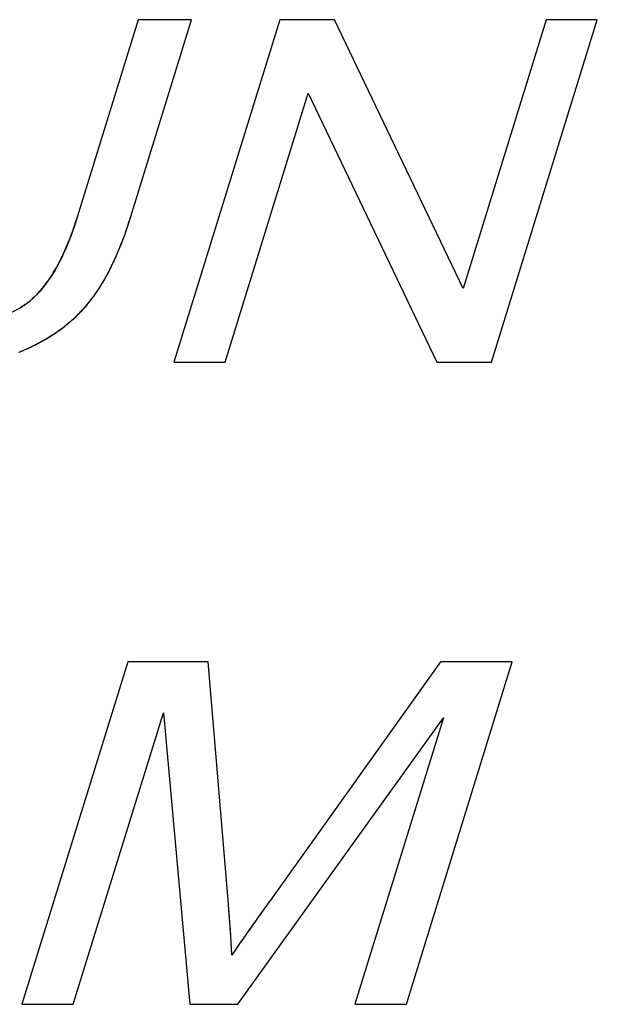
# Model space of a CAD drawing. Header units: millimetres. Extents: x 0 to 420, y 0 to 297.
# Tile 107 of 119: x 240.5 to 242.61, y 265.93 to 269.53. Entities that reach past the tile are written whole.
import ezdxf

# ---------------------------------------------------------------- set-up
doc = ezdxf.new("R2010")
doc.units = ezdxf.units.MM
doc.header["$LTSCALE"] = 23.1
doc.layers.add('LAY0001', color=7, linetype='CONTINUOUS')
doc.layers.add('PRITING', color=7, linetype='CONTINUOUS')

msp = doc.modelspace()

# ---------------------------------------------------------------- linework, layer by layer
at = {"layer": 'LAY0001', "color": 7, "linetype": 'Continuous'}
for p, q in [((240.9301, 269.5304), (240.7066, 268.8072)), ((240.9014, 268.8063), (241.1252, 269.5304)), ((241.1252, 269.5304), (240.9301, 269.5304)), ((241.4479, 269.5304), (241.0605, 268.2771)), ((241.6479, 269.5304), (241.4479, 269.5304)), ((242.1179, 268.5464), (241.6479, 269.5304)), ((242.4219, 269.5304), (242.1179, 268.5464)), ((242.2216, 268.2771), (242.6089, 269.5304)), ((242.6089, 269.5304), (242.4219, 269.5304)), ((241.2475, 268.2771), (241.5519, 269.262)), ((241.5519, 269.262), (242.0216, 268.2771)), ((241.0605, 268.2771), (241.2475, 268.2771)), ((242.0216, 268.2771), (242.2216, 268.2771)), ((240.8915, 267.1805), (240.5042, 265.9271)), ((241.1851, 267.1805), (240.8915, 267.1805)), ((241.2597, 266.293), (241.1851, 267.1805)), ((242.0355, 267.1805), (241.4132, 266.3084)), ((241.9106, 265.9271), (242.2979, 267.1805)), ((242.2979, 267.1805), (242.0355, 267.1805)), ((240.6922, 265.9271), (241.0219, 266.9941)), ((241.0219, 266.9941), (241.1184, 265.9271)), ((241.2944, 265.9271), (242.0468, 266.9761)), ((242.0468, 266.9761), (241.7226, 265.9271)), ((241.4132, 266.3084), (241.3953, 266.2833)), ((241.379, 266.2605), (241.3638, 266.2391)), ((241.3953, 266.2833), (241.379, 266.2605)), ((240.5042, 265.9271), (240.6922, 265.9271)), ((241.1184, 265.9271), (241.2944, 265.9271)), ((241.7226, 265.9271), (241.9106, 265.9271))]:
    msp.add_line(p, q, dxfattribs=at)
for centre, radius, start, end in [((239.4796, 269.1859), 1.2842, 341.1186, 342.8452), ((239.5499, 269.2207), 1.4136, 340.2776, 341.5103), ((239.4298, 269.2608), 1.5402, 341.5122, 342.8375), ((239.6259, 269.1358), 1.1296, 339.1703, 341.1218), ((239.6568, 269.1823), 1.3, 338.9057, 340.2791), ((239.8781, 269.0346), 0.8578, 334.6384, 337.0309), ((239.7592, 269.0851), 0.9869, 337.0276, 339.1726), ((239.7588, 269.1429), 1.1906, 337.4298, 338.9066), ((239.9802, 268.9862), 0.7447, 332.1297, 334.6382), ((239.8489, 269.1055), 1.0931, 336.0121, 337.4283), ((240.0679, 268.9398), 0.6455, 329.2824, 332.1344), ((240.0088, 269.0316), 0.9169, 332.6405, 334.3983), ((239.9306, 269.0691), 1.0036, 334.3971, 336.0143), ((240.1431, 268.8951), 0.558, 326.1802, 329.2843), ((240.0796, 268.995), 0.8372, 330.8193, 332.6404), ((240.2494, 268.8203), 0.428, 319.045, 323.902), ((240.1966, 268.8595), 0.4938, 323.8469, 326.1613), ((240.1973, 268.9268), 0.7012, 326.9145, 328.9158), ((240.142, 268.9602), 0.7657, 328.9155, 330.8195), ((240.3294, 268.7468), 0.3193, 310.2842, 314.8518), ((240.2976, 268.7788), 0.3644, 314.8509, 319.0162), ((240.2886, 268.865), 0.5909, 322.621, 324.8209), ((240.246, 268.8951), 0.6431, 324.8206, 326.9147), ((240.3192, 268.7672), 0.3417, 301.2247, 305.2873), ((240.3528, 268.7192), 0.2832, 305.3538, 310.2826), ((240.3454, 268.8224), 0.5199, 317.2834, 319.8203), ((240.3522, 268.8167), 0.511, 319.8207, 322.6024), ((240.3259, 268.8414), 0.5471, 312.1697, 314.6921), ((240.3367, 268.8305), 0.5318, 314.6928, 317.2822), ((240.2992, 268.8723), 0.588, 307.2652, 309.7592), ((240.3135, 268.8551), 0.5656, 309.7607, 312.1694), ((240.2479, 268.9463), 0.6781, 300.4649, 302.6515), ((240.2663, 268.9175), 0.6439, 302.6511, 304.986), ((240.2834, 268.8931), 0.6141, 304.9873, 307.2658), ((240.2185, 268.997), 0.7366, 296.2706, 300.4348), ((240.2508, 268.9195), 0.6528, 291.8143, 294.4012), ((240.1882, 269.0573), 0.8042, 294.4011, 296.3011), ((234.5385, 265.7279), 6.7449, 4.35053, 4.80646), ((234.7015, 265.7405), 6.5814, 4.19565, 4.34907), ((234.7343, 265.7429), 6.5485, 4.01428, 4.19559), ((248.7802, 260.978), 9.0929, 144.81803, 145.01447), ((250.744, 259.5941), 11.4954, 144.68597, 144.81992), ((234.6968, 265.7402), 6.5861, 3.86869, 4.01417), ((234.5163, 265.7281), 6.767, 3.68327, 3.86818), ((247.1972, 262.0861), 7.1607, 145.01595, 145.19098), ((234.0292, 265.6968), 7.2551, 3.54817, 3.68312), ((230.865, 265.5031), 10.4252, 3.32376, 3.53432), ((244.9656, 263.6314), 4.4462, 145.3949, 145.6958), ((246.0438, 262.8878), 5.756, 145.19032, 145.39794), ((243.3664, 264.7168), 2.5135, 146.0156, 146.4061), ((244.0574, 264.2511), 3.3468, 145.6963, 146.0174)]:
    msp.add_arc(centre, radius, start, end, dxfattribs=at)
at = {"layer": 'PRITING', "color": 7, "linetype": 'Continuous'}
for p, q in [((240.9301, 269.5304), (240.7066, 268.8072)), ((240.9014, 268.8063), (241.1252, 269.5304)), ((241.1252, 269.5304), (240.9301, 269.5304)), ((241.4479, 269.5304), (241.0605, 268.2771)), ((241.6479, 269.5304), (241.4479, 269.5304)), ((242.1179, 268.5464), (241.6479, 269.5304)), ((242.4219, 269.5304), (242.1179, 268.5464)), ((242.2216, 268.2771), (242.6089, 269.5304)), ((242.6089, 269.5304), (242.4219, 269.5304)), ((241.2475, 268.2771), (241.5519, 269.262)), ((241.5519, 269.262), (242.0216, 268.2771)), ((241.0605, 268.2771), (241.2475, 268.2771)), ((242.0216, 268.2771), (242.2216, 268.2771)), ((240.8915, 267.1805), (240.5042, 265.9271)), ((241.1851, 267.1805), (240.8915, 267.1805)), ((241.2597, 266.293), (241.1851, 267.1805)), ((242.0355, 267.1805), (241.4132, 266.3084)), ((241.9106, 265.9271), (242.2979, 267.1805)), ((242.2979, 267.1805), (242.0355, 267.1805)), ((240.6922, 265.9271), (241.0219, 266.9941)), ((241.0219, 266.9941), (241.1184, 265.9271)), ((241.2944, 265.9271), (242.0468, 266.9761)), ((242.0468, 266.9761), (241.7226, 265.9271)), ((241.4132, 266.3084), (241.3953, 266.2833)), ((241.379, 266.2605), (241.3638, 266.2391)), ((241.3953, 266.2833), (241.379, 266.2605)), ((240.5042, 265.9271), (240.6922, 265.9271)), ((241.1184, 265.9271), (241.2944, 265.9271)), ((241.7226, 265.9271), (241.9106, 265.9271))]:
    msp.add_line(p, q, dxfattribs=at)
for centre, radius, start, end in [((239.4796, 269.1859), 1.2842, 341.1186, 342.8452), ((239.5481, 269.2213), 1.4155, 340.246, 341.6311), ((239.5499, 269.2207), 1.4136, 340.2776, 341.5103), ((239.4298, 269.2608), 1.5402, 341.5122, 342.8375), ((239.4059, 269.2685), 1.5653, 341.6309, 342.8256), ((239.6259, 269.1358), 1.1296, 339.1703, 341.1218), ((239.6568, 269.1823), 1.3, 338.9057, 340.2791), ((239.8781, 269.0346), 0.8578, 334.6384, 337.0309), ((239.7592, 269.0851), 0.9869, 337.0276, 339.1726), ((239.7588, 269.1429), 1.1906, 337.4298, 338.9066), ((239.9802, 268.9862), 0.7447, 332.1297, 334.6382), ((239.8489, 269.1055), 1.0931, 336.0121, 337.4283), ((240.0679, 268.9398), 0.6455, 329.2824, 332.1344), ((240.0088, 269.0316), 0.9169, 332.6405, 334.3983), ((239.9306, 269.0691), 1.0036, 334.3971, 336.0143), ((240.1431, 268.8951), 0.558, 326.1802, 329.2843), ((240.0796, 268.995), 0.8372, 330.8193, 332.6404), ((240.2494, 268.8203), 0.428, 319.045, 323.902), ((240.1966, 268.8595), 0.4938, 323.8469, 326.1613), ((240.1973, 268.9268), 0.7012, 326.9145, 328.9158), ((240.142, 268.9602), 0.7657, 328.9155, 330.8195), ((240.3294, 268.7468), 0.3193, 310.2842, 314.8518), ((240.2976, 268.7788), 0.3644, 314.8509, 319.0162), ((240.2886, 268.865), 0.5909, 322.621, 324.8209), ((240.246, 268.8951), 0.6431, 324.8206, 326.9147), ((240.3192, 268.7672), 0.3417, 301.2247, 305.2873), ((240.3528, 268.7192), 0.2832, 305.3538, 310.2826), ((240.3533, 268.7185), 0.2822, 305.3542, 310.2491), ((240.3454, 268.8224), 0.5199, 317.2834, 319.8203), ((240.3522, 268.8167), 0.511, 319.8207, 322.6024), ((240.3562, 268.8134), 0.5059, 319.9592, 322.6202), ((240.3259, 268.8414), 0.5471, 312.1697, 314.6921), ((240.3367, 268.8305), 0.5318, 314.6928, 317.2822), ((240.2992, 268.8723), 0.588, 307.2652, 309.7592), ((240.3135, 268.8551), 0.5656, 309.7607, 312.1694), ((240.2479, 268.9463), 0.6781, 300.4649, 302.6515), ((240.2663, 268.9175), 0.6439, 302.6511, 304.986), ((240.2834, 268.8931), 0.6141, 304.9873, 307.2658), ((240.2185, 268.997), 0.7366, 296.2706, 300.4348), ((240.2508, 268.9195), 0.6528, 291.8143, 294.4012), ((240.2517, 268.9173), 0.6504, 291.9225, 294.3992), ((240.1882, 269.0573), 0.8042, 294.4011, 296.3011), ((234.2693, 265.7086), 7.0148, 3.26037, 4.77945), ((234.5385, 265.7279), 6.7449, 4.35053, 4.80646), ((234.7015, 265.7405), 6.5814, 4.19565, 4.34907), ((234.7343, 265.7429), 6.5485, 4.01428, 4.19559), ((248.7802, 260.978), 9.0929, 144.81803, 145.01447), ((250.744, 259.5941), 11.4954, 144.68597, 144.81992), ((234.6968, 265.7402), 6.5861, 3.86869, 4.01417), ((234.5163, 265.7281), 6.767, 3.68327, 3.86818), ((247.1972, 262.0861), 7.1607, 145.01595, 145.19098), ((234.0292, 265.6968), 7.2551, 3.54817, 3.68312), ((230.865, 265.5031), 10.4252, 3.32376, 3.53432), ((244.9656, 263.6314), 4.4462, 145.3949, 145.6958), ((246.0438, 262.8878), 5.756, 145.19032, 145.39794), ((243.3664, 264.7168), 2.5135, 146.0156, 146.4061), ((243.4067, 264.6897), 2.5621, 146.0842, 146.4007), ((243.8363, 264.4009), 3.0797, 145.7991, 146.0835), ((244.0574, 264.2511), 3.3468, 145.6963, 146.0174)]:
    msp.add_arc(centre, radius, start, end, dxfattribs=at)
for points, knots in [([(240.7066, 268.8072), (240.7001, 268.7861), (240.6711, 268.6998), (240.6315, 268.6153), (240.5894, 268.5603)], [0, 0, 0, 0, 0.241256, 1, 1, 1, 1]), ([(240.7582, 268.5063), (240.7722, 268.5247), (240.8219, 268.5987), (240.858, 268.681), (240.8803, 268.7429)], [0, 0, 0, 0, 0.260421, 1, 1, 1, 1])]:
    msp.add_open_spline(points, degree=3, knots=knots, dxfattribs=at)
for points in [[(240.5894, 268.5603), (240.5735, 268.5395), (240.5556, 268.52), (240.5357, 268.5031)], [(240.5166, 268.4883), (240.4744, 268.4584), (240.4248, 268.4385), (240.3746, 268.426)], [(240.6754, 268.4205), (240.7, 268.4409), (240.7229, 268.4635), (240.7435, 268.488)], [(240.5204, 268.325), (240.5757, 268.3501), (240.6288, 268.3816), (240.6754, 268.4205)], [(241.4132, 266.3084), (241.3713, 266.25), (241.3295, 266.1914), (241.2891, 266.132)]]:
    msp.add_open_spline(points, degree=3, dxfattribs=at)

doc.saveas('drawing.dxf')
